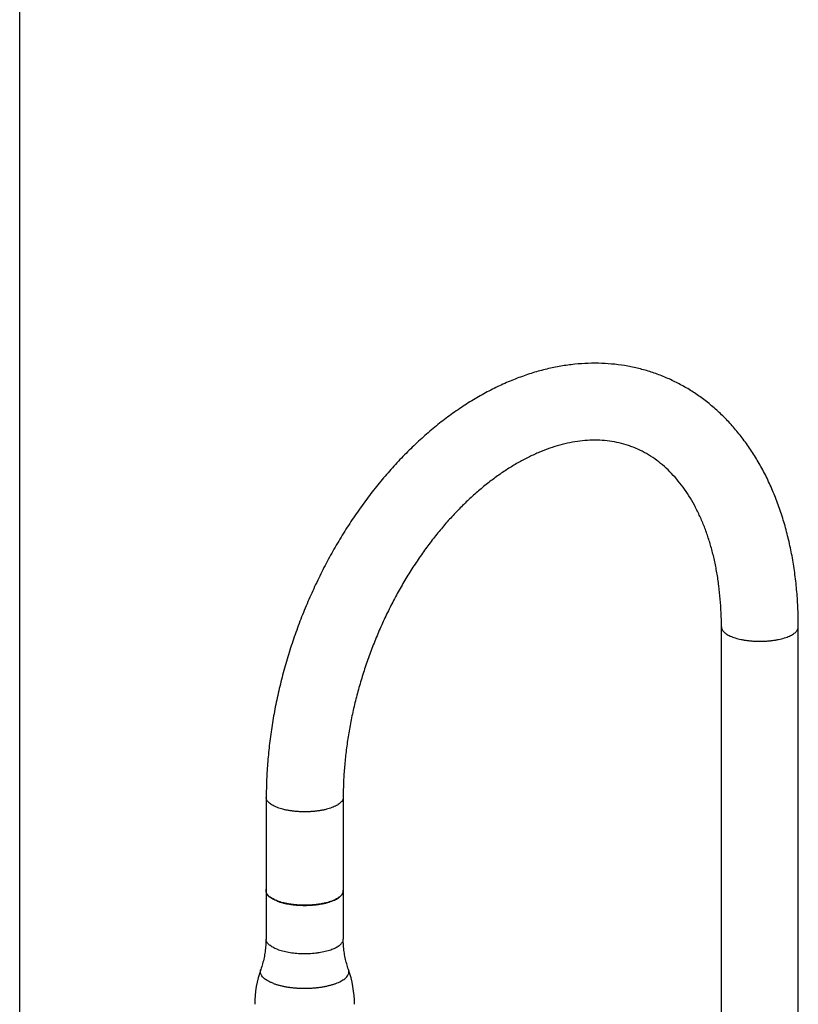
# Model space of a CAD drawing. Header units: millimetres. Extents: x 0 to 1189, y 0 to 1069.
# Tile 2 of 4: x 0 to 242, y 229 to 535. Entities that reach past the tile are written whole.
import ezdxf

# ---------------------------------------------------------------- set-up
doc = ezdxf.new("R2010")
doc.units = ezdxf.units.MM
doc.header["$LTSCALE"] = 65.395
doc.layers.get('0').update_dxf_attribs({"linetype": 'CONTINUOUS'})

msp = doc.modelspace()

# ---------------------------------------------------------------- linework, layer by layer
at = {"color": 7, "linetype": 'CONTINUOUS'}
for p, q in [((0, 0), (0, 841)), ((218.05, 222.78), (218.05, 346.1)), ((241.94, 222.78), (241.94, 346.1)), ((76.62, 293.12), (76.62, 264.1)), ((100.52, 293.12), (100.52, 264.1)), ((76.54, 264.09), (76.54, 249.12)), ((100.54, 264.09), (100.54, 249.12))]:
    msp.add_line(p, q, dxfattribs=at)
for centre, radius, start, end in [((98.84, 264.09), 1.69, 0.4642, 7.3664), ((98.83, 264.1), 1.7, 359.5843, 0), ((98.84, 264.09), 1.7, 360, 0.4746), ((105.16, 228.87), 32.12, 160.3462, 180.0235), ((71.89, 228.86), 32.15, 359.9854, 19.6449)]:
    msp.add_arc(centre, radius, start, end, dxfattribs=at)
for points, knots in [([(198.56, 424.44), (197.94, 424.67), (196.07, 425.34), (192.89, 426.28), (188.96, 427.13), (184.94, 427.71), (180.83, 428), (176.66, 428), (172.42, 427.71), (168.13, 427.12), (163.79, 426.23), (159.43, 425.05), (155.06, 423.55), (150.68, 421.76), (146.33, 419.68), (142.01, 417.31), (137.75, 414.65), (133.55, 411.73), (129.42, 408.55), (125.39, 405.12), (121.46, 401.45), (117.65, 397.56), (113.95, 393.46), (110.39, 389.17), (106.97, 384.68), (103.7, 380.03), (100.59, 375.21), (97.63, 370.25), (94.85, 365.16), (92.25, 359.94), (89.82, 354.62), (87.59, 349.21), (85.54, 343.73), (83.7, 338.17), (82.06, 332.57), (80.63, 326.93), (79.4, 321.27), (78.4, 315.6), (77.61, 309.94), (77.04, 304.3), (76.7, 298.7), (76.62, 294.97), (76.62, 293.12)], [0, 0, 0, 0, 0.009556, 0.029015, 0.048579, 0.068311, 0.088364, 0.1087, 0.129358, 0.150448, 0.172043, 0.194058, 0.216505, 0.239589, 0.263118, 0.28708, 0.311591, 0.336563, 0.361924, 0.387725, 0.413953, 0.440506, 0.46739, 0.494635, 0.522131, 0.549853, 0.577843, 0.605999, 0.634289, 0.662718, 0.691225, 0.719772, 0.748327, 0.776859, 0.805335, 0.833706, 0.861937, 0.890016, 0.917897, 0.945508, 0.972884, 1, 1, 1, 1]), ([(241.94, 346.1), (241.94, 347.93), (241.87, 351.57), (241.53, 356.98), (240.95, 362.3), (240.15, 367.49), (239.12, 372.56), (237.86, 377.47), (236.39, 382.23), (234.69, 386.8), (232.78, 391.19), (230.67, 395.37), (228.36, 399.32), (225.87, 403.05), (223.21, 406.53), (220.37, 409.77), (217.39, 412.75), (214.26, 415.47), (210.99, 417.94), (207.6, 420.14), (204.08, 422.07), (201.05, 423.47), (199.19, 424.21), (198.56, 424.44)], [0, 0, 0, 0, 0.057652, 0.114592, 0.170761, 0.225859, 0.280038, 0.333347, 0.385565, 0.436702, 0.486908, 0.536072, 0.583972, 0.630958, 0.677064, 0.722044, 0.766207, 0.809724, 0.852637, 0.894943, 0.936945, 0.978777, 1, 1, 1, 1]), ([(190.17, 402.06), (189.85, 402.18), (188.57, 402.64), (186.29, 403.29), (183.28, 403.83), (180.23, 404.1), (177.16, 404.1), (174.06, 403.84), (170.94, 403.33), (167.8, 402.58), (164.65, 401.6), (161.49, 400.39), (158.32, 398.94), (155.15, 397.27), (151.98, 395.38), (148.82, 393.26), (145.68, 390.93), (142.57, 388.38), (139.5, 385.62), (136.48, 382.66), (133.52, 379.51), (130.63, 376.16), (127.82, 372.64), (125.11, 368.95), (122.49, 365.1), (119.98, 361.11), (117.6, 356.98), (115.34, 352.73), (113.22, 348.37), (111.24, 343.92), (109.42, 339.39), (107.75, 334.8), (106.24, 330.16), (104.91, 325.48), (103.74, 320.79), (102.75, 316.1), (101.94, 311.42), (101.31, 306.77), (100.86, 302.16), (100.58, 297.62), (100.52, 294.61), (100.52, 293.12)], [0, 0, 0, 0, 0.006461, 0.025604, 0.044786, 0.063975, 0.083267, 0.102802, 0.12261, 0.142825, 0.163561, 0.18482, 0.206684, 0.229237, 0.252458, 0.276326, 0.300927, 0.326246, 0.352156, 0.378752, 0.406003, 0.433787, 0.462118, 0.490972, 0.52026, 0.549918, 0.579929, 0.610223, 0.640706, 0.671347, 0.702077, 0.732827, 0.763529, 0.794114, 0.824538, 0.854727, 0.884602, 0.914124, 0.943263, 0.971907, 1, 1, 1, 1]), ([(218.05, 346.1), (218.05, 347.56), (217.99, 350.44), (217.72, 354.72), (217.29, 358.87), (216.68, 362.91), (215.91, 366.81), (214.97, 370.56), (213.88, 374.15), (212.63, 377.58), (211.23, 380.83), (209.69, 383.91), (208, 386.8), (206.17, 389.5), (204.19, 392.01), (202.06, 394.32), (199.79, 396.42), (197.36, 398.31), (194.78, 399.95), (192.36, 401.18), (190.8, 401.83), (190.17, 402.06)], [0, 0, 0, 0, 0.066035, 0.130572, 0.193544, 0.255112, 0.315081, 0.373307, 0.429899, 0.484911, 0.538218, 0.58996, 0.640427, 0.689549, 0.737547, 0.784818, 0.831386, 0.877562, 0.923669, 0.969621, 1, 1, 1, 1]), ([(76.54, 264.09), (76.54, 264.16), (76.55, 264.33), (76.59, 264.51), (76.62, 264.61)], [0, 0, 0, 0, 0.389138, 1, 1, 1, 1]), ([(80.05, 260.91), (79.8, 261), (79.32, 261.2), (78.65, 261.53), (78.07, 261.88), (77.57, 262.25), (77.16, 262.64), (76.85, 263.04), (76.64, 263.45), (76.55, 263.81), (76.54, 264.02), (76.54, 264.09)], [0, 0, 0, 0, 0.161413, 0.310531, 0.446849, 0.570518, 0.681829, 0.782157, 0.873305, 0.958516, 1, 1, 1, 1]), ([(80.12, 260.93), (79.87, 261.03), (79.4, 261.22), (78.73, 261.55), (78.15, 261.9), (77.65, 262.27), (77.25, 262.65), (76.94, 263.05), (76.73, 263.47), (76.64, 263.82), (76.62, 264.03), (76.62, 264.1)], [0, 0, 0, 0, 0.16142, 0.310507, 0.446868, 0.570487, 0.681853, 0.782127, 0.873331, 0.958489, 1, 1, 1, 1]), ([(80.05, 260.91), (80.32, 260.81), (80.89, 260.62), (81.77, 260.37), (82.71, 260.15), (83.7, 259.97), (84.73, 259.82), (85.8, 259.7), (86.88, 259.63), (87.99, 259.59), (89.09, 259.59), (90.19, 259.63), (91.28, 259.7), (92.34, 259.82), (93.37, 259.97), (94.37, 260.15), (95.31, 260.37), (96.19, 260.62), (97.01, 260.89), (97.76, 261.2), (98.42, 261.53), (99.01, 261.88), (99.51, 262.25), (99.91, 262.64), (100.22, 263.04), (100.44, 263.45), (100.53, 263.81), (100.54, 264.02), (100.54, 264.09)], [0, 0, 0, 0, 0.038884, 0.080191, 0.123639, 0.169002, 0.215899, 0.264092, 0.31313, 0.362774, 0.412537, 0.462182, 0.51122, 0.559413, 0.606309, 0.651672, 0.69512, 0.736427, 0.775311, 0.811579, 0.845084, 0.875713, 0.9035, 0.928511, 0.951053, 0.971533, 0.990679, 1, 1, 1, 1]), ([(100.52, 264.09), (100.52, 264.02), (100.51, 263.82), (100.42, 263.47), (100.21, 263.05), (99.9, 262.65), (99.5, 262.27), (99, 261.9), (98.42, 261.55), (97.75, 261.22), (97.01, 260.92), (96.19, 260.64), (95.31, 260.4), (94.38, 260.18), (93.39, 260), (92.36, 259.85), (91.3, 259.73), (90.22, 259.66), (89.12, 259.62), (88.02, 259.62), (86.93, 259.66), (85.84, 259.73), (84.78, 259.85), (83.76, 260), (82.77, 260.18), (81.83, 260.4), (80.95, 260.64), (80.39, 260.83), (80.12, 260.93)], [0, 0, 0, 0, 0.008778, 0.027923, 0.048427, 0.07097, 0.096007, 0.123798, 0.154453, 0.18797, 0.224259, 0.263167, 0.304488, 0.347973, 0.393343, 0.440289, 0.488482, 0.537577, 0.587218, 0.637042, 0.686682, 0.735778, 0.783971, 0.830917, 0.876286, 0.919772, 0.961092, 1, 1, 1, 1]), ([(76.54, 249.12), (76.54, 248.46), (76.49, 247.15), (76.29, 245.21), (75.96, 243.3), (75.5, 241.45), (75.12, 240.25), (74.91, 239.67)], [0, 0, 0, 0, 0.20426, 0.40767, 0.609055, 0.807045, 1, 1, 1, 1]), ([(102.17, 239.67), (101.96, 240.25), (101.58, 241.45), (101.12, 243.29), (100.79, 245.2), (100.58, 247.15), (100.54, 248.46), (100.54, 249.12)], [0, 0, 0, 0, 0.192405, 0.389942, 0.591244, 0.794982, 1, 1, 1, 1])]:
    msp.add_open_spline(points, degree=3, knots=knots, dxfattribs=at)
at = {"color": 9, "linetype": 'CONTINUOUS'}
for points, knots in [([(218.05, 346.1), (218.05, 346.03), (218.06, 345.82), (218.15, 345.46), (218.36, 345.05), (218.67, 344.65), (219.07, 344.27), (219.57, 343.9), (220.15, 343.55), (220.82, 343.22), (221.29, 343.03), (221.55, 342.93)], [0, 0, 0, 0, 0.041511, 0.126669, 0.217873, 0.318147, 0.429513, 0.553132, 0.689493, 0.83858, 1, 1, 1, 1]), ([(221.55, 342.93), (221.81, 342.83), (222.38, 342.64), (223.26, 342.39), (224.19, 342.18), (225.18, 341.99), (226.21, 341.85), (227.27, 341.73), (228.35, 341.66), (229.44, 341.62), (230.55, 341.62), (231.64, 341.66), (232.72, 341.73), (233.78, 341.85), (234.81, 341.99), (235.8, 342.18), (236.73, 342.39), (237.61, 342.64), (238.43, 342.92), (239.17, 343.22), (239.84, 343.55), (240.42, 343.9), (240.92, 344.27), (241.32, 344.65), (241.63, 345.05), (241.84, 345.46), (241.93, 345.82), (241.94, 346.03), (241.94, 346.1)], [0, 0, 0, 0, 0.038886, 0.080184, 0.123645, 0.16899, 0.21591, 0.264076, 0.313144, 0.362758, 0.412554, 0.462167, 0.511235, 0.559402, 0.606321, 0.651666, 0.695127, 0.736425, 0.775311, 0.811581, 0.845079, 0.875717, 0.903493, 0.928516, 0.951046, 0.971539, 0.990673, 1, 1, 1, 1]), ([(80.12, 289.96), (79.87, 290.05), (79.4, 290.24), (78.73, 290.57), (78.15, 290.92), (77.65, 291.29), (77.25, 291.68), (76.94, 292.07), (76.73, 292.49), (76.64, 292.84), (76.62, 293.05), (76.62, 293.12)], [0, 0, 0, 0, 0.16142, 0.310507, 0.446868, 0.570487, 0.681853, 0.782127, 0.873331, 0.958489, 1, 1, 1, 1]), ([(100.52, 293.12), (100.52, 293.05), (100.51, 292.84), (100.42, 292.49), (100.21, 292.07), (99.9, 291.68), (99.5, 291.29), (99, 290.92), (98.42, 290.57), (97.75, 290.24), (97.01, 289.94), (96.19, 289.66), (95.31, 289.42), (94.38, 289.2), (93.39, 289.02), (92.36, 288.87), (91.3, 288.76), (90.22, 288.68), (89.12, 288.64), (88.02, 288.64), (86.93, 288.68), (85.84, 288.76), (84.78, 288.87), (83.76, 289.02), (82.77, 289.2), (81.83, 289.42), (80.95, 289.66), (80.39, 289.85), (80.12, 289.96)], [0, 0, 0, 0, 0.009327, 0.028461, 0.048954, 0.071484, 0.096507, 0.124283, 0.154921, 0.188419, 0.224689, 0.263575, 0.304873, 0.348334, 0.393679, 0.440598, 0.488765, 0.537833, 0.587446, 0.637242, 0.686856, 0.735924, 0.78409, 0.83101, 0.876355, 0.919816, 0.961114, 1, 1, 1, 1]), ([(80.05, 245.94), (79.81, 246.03), (79.34, 246.22), (78.69, 246.54), (78.11, 246.88), (77.62, 247.24), (77.21, 247.61), (76.9, 248), (76.68, 248.4), (76.56, 248.78), (76.54, 249.02), (76.54, 249.12)], [0, 0, 0, 0, 0.156971, 0.302319, 0.435668, 0.556978, 0.666643, 0.765636, 0.855675, 0.939362, 1, 1, 1, 1]), ([(80.05, 245.94), (80.32, 245.84), (80.86, 245.66), (81.72, 245.41), (82.63, 245.2), (83.59, 245.02), (84.58, 244.87), (85.61, 244.75), (86.67, 244.67), (87.73, 244.63), (88.81, 244.62), (89.88, 244.65), (90.94, 244.71), (91.98, 244.81), (93, 244.94), (93.98, 245.11), (94.91, 245.3), (95.79, 245.53), (96.62, 245.79), (97.38, 246.07), (98.07, 246.38), (98.69, 246.71), (99.22, 247.06), (99.67, 247.42), (100.03, 247.81), (100.3, 248.2), (100.48, 248.6), (100.53, 248.92), (100.54, 249.09), (100.54, 249.12)], [0, 0, 0, 0, 0.037741, 0.077763, 0.119841, 0.16372, 0.209121, 0.255743, 0.303272, 0.351385, 0.399748, 0.448027, 0.495889, 0.543005, 0.589055, 0.633731, 0.676743, 0.717823, 0.756731, 0.793257, 0.827237, 0.858554, 0.88716, 0.913091, 0.936496, 0.957674, 0.977106, 0.995476, 1, 1, 1, 1]), ([(78.82, 235.34), (78.54, 235.45), (78.02, 235.66), (77.29, 236.01), (76.64, 236.39), (76.09, 236.79), (75.62, 237.2), (75.25, 237.63), (74.99, 238.07), (74.83, 238.53), (74.77, 238.99), (74.82, 239.37), (74.88, 239.59), (74.91, 239.67)], [0, 0, 0, 0, 0.136201, 0.262617, 0.378933, 0.485092, 0.581378, 0.66852, 0.747825, 0.821288, 0.8916, 0.961912, 1, 1, 1, 1]), ([(78.82, 235.34), (79.11, 235.23), (79.72, 235.03), (80.67, 234.76), (81.68, 234.52), (82.74, 234.31), (83.84, 234.14), (84.99, 234), (86.16, 233.91), (87.34, 233.85), (88.54, 233.83), (89.73, 233.85), (90.92, 233.91), (92.09, 234), (93.23, 234.14), (94.34, 234.31), (95.4, 234.52), (96.41, 234.76), (97.36, 235.03), (98.25, 235.33), (99.06, 235.66), (99.79, 236.01), (100.43, 236.39), (100.99, 236.79), (101.45, 237.2), (101.82, 237.63), (102.09, 238.07), (102.25, 238.53), (102.31, 238.99), (102.26, 239.37), (102.19, 239.59), (102.17, 239.67)], [0, 0, 0, 0, 0.035685, 0.073475, 0.11317, 0.154541, 0.197342, 0.241307, 0.286155, 0.331598, 0.37734, 0.423082, 0.468525, 0.513373, 0.557337, 0.600138, 0.64151, 0.681204, 0.718994, 0.75468, 0.788092, 0.819105, 0.84764, 0.873682, 0.897303, 0.918681, 0.938136, 0.956158, 0.973407, 0.990656, 1, 1, 1, 1])]:
    msp.add_open_spline(points, degree=3, knots=knots, dxfattribs=at)

doc.saveas('drawing.dxf')
